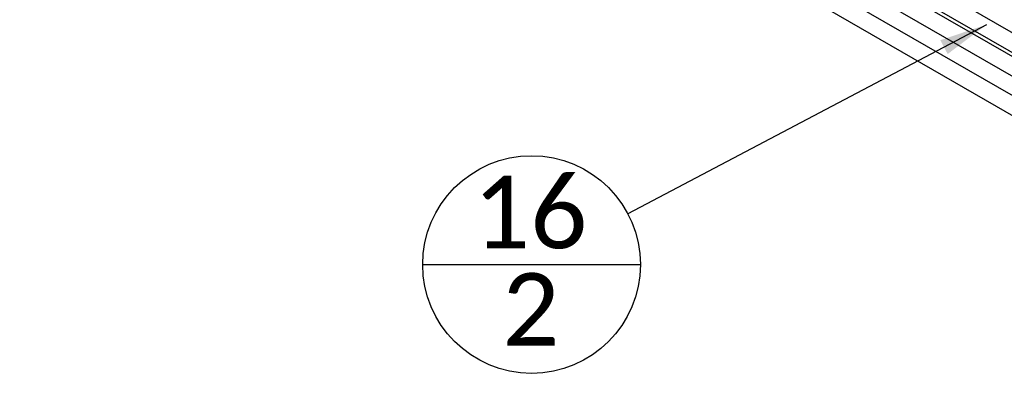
# Paper-space layout 'Sheet1' of a CAD drawing. Header units: millimetres. Extents: x 0 to 23548, y 0 to 16632.
# Tile 13 of 143: x 1976 to 2983, y 5305 to 5667. Entities that reach past the tile are written whole.
import ezdxf

# ---------------------------------------------------------------- set-up
doc = ezdxf.new("R2010")
doc.units = ezdxf.units.MM
doc.linetypes.add('SLD-Sólida', pattern=[0])
doc.layers.add('DETALHAMENTO', color=8, linetype='SLD-Sólida')
doc.styles.add('SLDTEXTSTYLE2', font='CALIBRI.TTF')
doc.styles.get("Standard").update_dxf_attribs({"font": 'CALIBRI.TTF'})
doc.dimstyles.new('SLDDIMSTYLE3', dxfattribs={"dimtxt": 0.18, "dimasz": 49, "dimexe": 0, "dimexo": 0.0625, "dimgap": 0, "dimtad": 0, "dimtih": 1, "dimtoh": 1, "dimdec": 0, "dimrnd": 1e-09, "dimzin": 0, "dimdsep": 46, "dimtxsty": 'Standard', "dimsah": 1, "dimcen": 0.09, "dimadec": 0, "dimazin": 0, "dimtfac": 49, "dimtdec": 0, "dimtofl": 0, "dimtmove": 0, "dimatfit": 3, "dimfxl": 0, "dimfrac": 2, "dimtolj": 1, "dimtzin": 0, "dimarcsym": 0})

# ---------------------------------------------------------------- blocks, each defined once
blk = doc.blocks.new('SW_NOTE_0_38')
at = {"layer": 'DETALHAMENTO', "color": 0, "ltscale": 28}
blk.add_line((-209.7, -51.9), (12.9, -51.9), dxfattribs=at)
blk.add_circle((-98.4, -51.9), 111.3, dxfattribs=at)
at = {"layer": 'DETALHAMENTO', "color": 0, "ltscale": 28, "attachment_point": 2, "style": 'SLDTEXTSTYLE2'}
for s, insert, char_height in [('16', (-99.9, 38.8), 74.08), ('2', (-99.1, -60.7), 74.1)]:
    blk.add_mtext(s, dxfattribs=dict(at, insert=insert, char_height=char_height))

psp = doc.layouts.new('Sheet1')

# ---------------------------------------------------------------- linework, layer by layer
at = {"color": 7, "linetype": 'SLD-Sólida', "lineweight": 25, "ltscale": 28}
for p, q in [((1976.379, 6195.105), (3126.775, 5530.996)), ((3136.411, 5569.938), (2053.961, 6194.823)), ((2045.211, 6179.668), (3126.775, 5555.294)), ((3126.775, 5551.202), (2045.738, 6175.272)), ((3136.411, 5505.636), (2389.759, 5936.669)), ((2381.01, 5921.513), (3126.775, 5490.992))]:
    psp.add_line(p, q, dxfattribs=at)

# ---------------------------------------------------------------- block references
at = {"layer": 'DETALHAMENTO', "ltscale": 28}
psp.add_blockref('SW_NOTE_0_38', (2598.152, 5468.562), dxfattribs=at)

# ---------------------------------------------------------------- leaders
psp.add_leader([(2964.748, 5661.998), (2598.152, 5468.562)], dimstyle='SLDDIMSTYLE3', dxfattribs=at)

doc.saveas('drawing.dxf')
